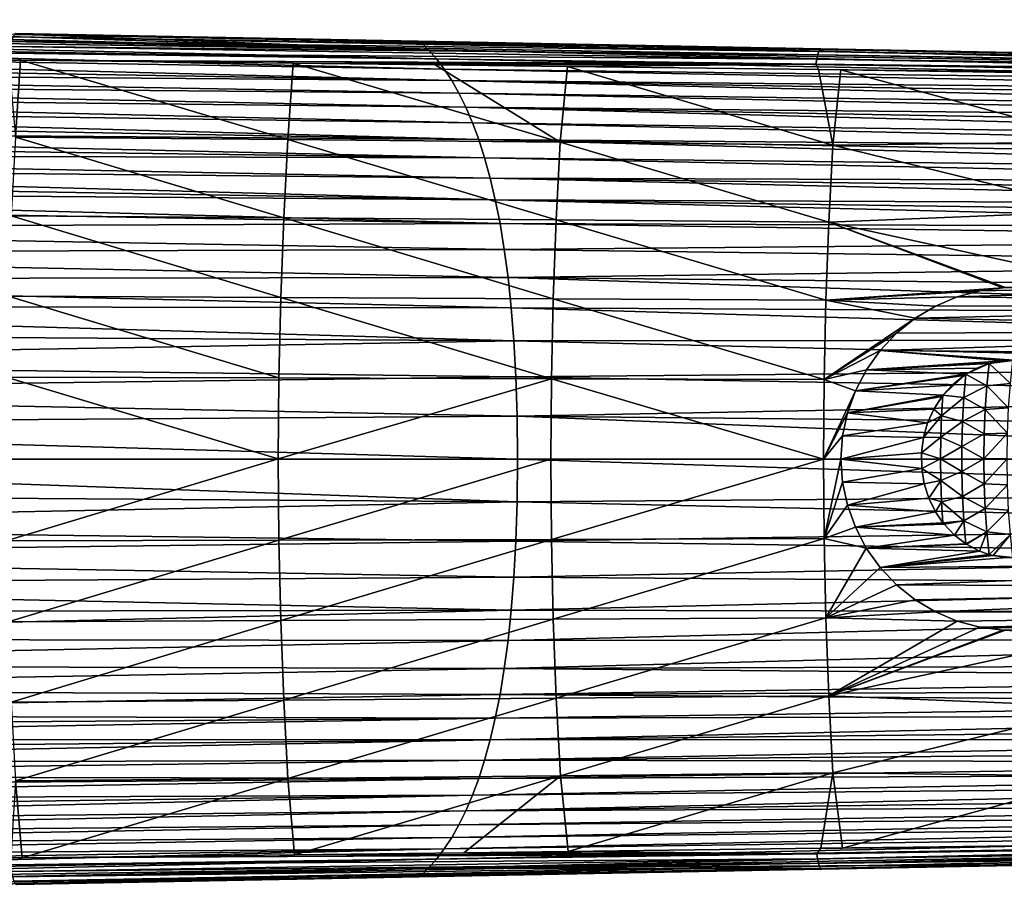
# Model space of a CAD drawing. Header units: metres. Extents: x -23 to 245, y -35 to 23.
# Tile 110 of 166: x 131 to 174, y -19 to 19. Entities that reach past the tile are written whole.
import ezdxf

# ---------------------------------------------------------------- set-up
doc = ezdxf.new("R2010")
doc.units = ezdxf.units.M
doc.layers.add('solid_509092_SW0002', color=7, linetype='CONTINUOUS')

msp = doc.modelspace()

# ---------------------------------------------------------------- linework, layer by layer
at = {"layer": 'solid_509092_SW0002'}
for points in [[(95.796539, 19.195398, 276.874084), (122.72509, 18.710897, 281.961578), (148.78688, 17.883162, 284.949127)], [(96.063515, 18.927761, 275.531769), (95.796539, 19.195398, 276.874084), (148.78688, 17.883162, 284.949127)], [(96.317444, 18.647421, 274.255157), (96.063515, 18.927761, 275.531769), (148.78688, 17.883162, 284.949127)], [(96.317444, 18.647421, 274.255157), (148.78688, 17.883162, 284.949127), (149.135742, 17.482912, 283.196594)], [(96.558578, 18.355673, 273.042938), (96.317444, 18.647421, 274.255157), (149.135742, 17.482912, 283.196594)], [(122.72509, 18.710897, 281.961578), (130.834122, 18.5625, 283.480225), (148.78688, 17.883162, 284.949127)], [(165.877808, 17.897717, 290.530609), (130.701355, 18.554216, 284.167938), (130.636566, 18.443588, 284.516815)], [(165.928009, 17.928806, 290.256165), (130.766449, 18.591845, 283.81546), (130.701355, 18.554216, 284.167938)], [(165.877808, 17.897717, 290.530609), (165.928009, 17.928806, 290.256165), (130.701355, 18.554216, 284.167938)], [(130.766449, 18.591845, 283.81546), (166.094833, 17.90522, 290.015961), (130.834122, 18.5625, 283.480225)], [(165.928009, 17.928806, 290.256165), (166.094833, 17.90522, 290.015961), (130.766449, 18.591845, 283.81546)], [(130.834122, 18.5625, 283.480225), (148.430496, 18.2369, 286.755646), (148.78688, 17.883162, 284.949127)], [(149.489899, 18.217146, 286.951996), (148.430496, 18.2369, 286.755646), (130.834122, 18.5625, 283.480225)], [(149.489899, 18.217146, 286.951996), (130.834122, 18.5625, 283.480225), (166.094833, 17.90522, 290.015961)], [(96.558578, 18.355673, 273.042938), (149.135742, 17.482912, 283.196594), (149.473648, 17.033644, 281.499023)], [(96.896843, 17.899841, 271.342621), (96.558578, 18.355673, 273.042938), (149.473648, 17.033644, 281.499023)], [(165.780792, 17.665993, 291.05249), (130.576111, 18.262066, 284.840363), (130.523666, 18.02043, 285.118866)], [(165.827698, 17.809504, 290.801758), (130.636566, 18.443588, 284.516815), (130.576111, 18.262066, 284.840363)], [(165.780792, 17.665993, 291.05249), (165.827698, 17.809504, 290.801758), (130.576111, 18.262066, 284.840363)], [(165.827698, 17.809504, 290.801758), (165.877808, 17.897717, 290.530609), (130.636566, 18.443588, 284.516815)], [(148.430496, 18.2369, 286.755646), (201.107788, 17.233662, 296.392517), (201.238144, 16.98045, 295.005859)], [(201.107788, 17.233662, 296.392517), (148.430496, 18.2369, 286.755646), (149.489899, 18.217146, 286.951996)], [(148.430496, 18.2369, 286.755646), (201.238144, 16.98045, 295.005859), (148.78688, 17.883162, 284.949127)], [(149.489899, 18.217146, 286.951996), (166.094833, 17.90522, 290.015961), (201.107788, 17.233662, 296.392517)], [(96.896843, 17.899841, 271.342621), (149.473648, 17.033644, 281.499023), (149.800079, 16.53298, 279.859131)], [(97.208946, 17.424913, 269.773987), (96.896843, 17.899841, 271.342621), (149.800079, 16.53298, 279.859131)], [(165.707245, 17.252914, 291.436035), (130.481842, 17.736092, 285.338623), (130.440582, 17.429802, 285.49176)], [(165.73996, 17.475853, 291.267456), (130.523666, 18.02043, 285.118866), (130.481842, 17.736092, 285.338623)], [(165.707245, 17.252914, 291.436035), (165.73996, 17.475853, 291.267456), (130.481842, 17.736092, 285.338623)], [(165.73996, 17.475853, 291.267456), (165.780792, 17.665993, 291.05249), (130.523666, 18.02043, 285.118866)], [(148.78688, 17.883162, 284.949127), (201.238144, 16.98045, 295.005859), (201.328979, 16.698093, 293.649994)], [(148.78688, 17.883162, 284.949127), (201.328979, 16.698093, 293.649994), (149.135742, 17.482912, 283.196594)], [(200.948715, 17.022635, 297.263367), (165.780792, 17.665993, 291.05249), (165.73996, 17.475853, 291.267456)], [(200.969406, 17.095816, 297.153595), (165.827698, 17.809504, 290.801758), (165.780792, 17.665993, 291.05249)], [(200.948715, 17.022635, 297.263367), (200.969406, 17.095816, 297.153595), (165.780792, 17.665993, 291.05249)], [(201.014023, 17.201344, 296.912842), (165.877808, 17.897717, 290.530609), (165.827698, 17.809504, 290.801758)], [(200.991272, 17.155657, 297.036194), (201.014023, 17.201344, 296.912842), (165.827698, 17.809504, 290.801758)], [(200.969406, 17.095816, 297.153595), (200.991272, 17.155657, 297.036194), (165.827698, 17.809504, 290.801758)], [(201.060974, 17.248117, 296.654633), (165.928009, 17.928806, 290.256165), (165.877808, 17.897717, 290.530609)], [(201.037354, 17.232298, 296.785126), (201.060974, 17.248117, 296.654633), (165.877808, 17.897717, 290.530609)], [(201.014023, 17.201344, 296.912842), (201.037354, 17.232298, 296.785126), (165.877808, 17.897717, 290.530609)], [(165.928009, 17.928806, 290.256165), (201.107788, 17.233662, 296.392517), (175.735855, 17.722111, 291.782959)], [(201.084579, 17.248569, 296.523102), (201.107788, 17.233662, 296.392517), (165.928009, 17.928806, 290.256165)], [(165.928009, 17.928806, 290.256165), (175.735855, 17.722111, 291.782959), (166.094833, 17.90522, 290.015961)], [(201.060974, 17.248117, 296.654633), (201.084579, 17.248569, 296.523102), (165.928009, 17.928806, 290.256165)], [(166.094833, 17.90522, 290.015961), (175.735855, 17.722111, 291.782959), (201.107788, 17.233662, 296.392517)], [(97.496078, 16.935123, 268.331085), (97.208946, 17.424913, 269.773987), (149.800079, 16.53298, 279.859131)], [(130.7379, 14.061715, 286.767517), (130.961227, 17.424381, 285.580963), (130.440582, 17.429802, 285.49176)], [(165.707245, 17.252914, 291.436035), (130.440582, 17.429802, 285.49176), (130.961227, 17.424381, 285.580963)], [(142.640854, 13.955455, 288.789337), (130.961227, 17.424381, 285.580963), (130.7379, 14.061715, 286.767517)], [(142.640854, 13.955455, 288.789337), (142.868301, 17.294546, 287.623993), (130.961227, 17.424381, 285.580963)], [(165.707245, 17.252914, 291.436035), (130.961227, 17.424381, 285.580963), (142.868301, 17.294546, 287.623993)], [(154.543091, 13.838803, 290.814819), (142.868301, 17.294546, 287.623993), (142.640854, 13.955455, 288.789337)], [(149.069214, 17.222416, 288.690125), (142.868301, 17.294546, 287.623993), (154.543091, 13.838803, 290.814819)], [(165.707245, 17.252914, 291.436035), (142.868301, 17.294546, 287.623993), (149.069214, 17.222416, 288.690125)], [(165.707245, 17.252914, 291.436035), (149.069214, 17.222416, 288.690125), (154.857559, 17.152266, 289.686584)], [(154.543091, 13.838803, 290.814819), (154.857559, 17.152266, 289.686584), (149.069214, 17.222416, 288.690125)], [(149.135742, 17.482912, 283.196594), (201.328979, 16.698093, 293.649994), (201.383743, 16.385424, 292.325989)], [(149.135742, 17.482912, 283.196594), (201.383743, 16.385424, 292.325989), (149.473648, 17.033644, 281.499023)], [(165.707245, 17.252914, 291.436035), (154.857559, 17.152266, 289.686584), (165.812744, 17.011951, 291.57605)], [(200.911972, 16.840401, 297.454376), (165.73996, 17.475853, 291.267456), (165.707245, 17.252914, 291.436035)], [(200.882965, 16.618359, 297.599335), (165.707245, 17.252914, 291.436035), (165.812744, 17.011951, 291.57605)], [(200.896408, 16.733685, 297.533142), (200.911972, 16.840401, 297.454376), (165.707245, 17.252914, 291.436035)], [(200.882965, 16.618359, 297.599335), (200.896408, 16.733685, 297.533142), (165.707245, 17.252914, 291.436035)], [(200.929489, 16.937124, 297.364075), (200.948715, 17.022635, 297.263367), (165.73996, 17.475853, 291.267456)], [(200.911972, 16.840401, 297.454376), (200.929489, 16.937124, 297.364075), (165.73996, 17.475853, 291.267456)], [(97.496078, 16.935123, 268.331085), (149.800079, 16.53298, 279.859131), (150.114441, 15.978247, 278.279907)], [(97.76001, 16.433331, 267.004913), (97.496078, 16.935123, 268.331085), (150.114441, 15.978247, 278.279907)], [(149.473648, 17.033644, 281.499023), (201.383743, 16.385424, 292.325989), (201.405701, 16.045187, 291.049042)], [(149.473648, 17.033644, 281.499023), (201.405701, 16.045187, 291.049042), (149.800079, 16.53298, 279.859131)], [(166.444595, 13.711812, 292.843933), (154.857559, 17.152266, 289.686584), (154.543091, 13.838803, 290.814819)], [(166.444595, 13.711812, 292.843933), (165.812744, 17.011951, 291.57605), (154.857559, 17.152266, 289.686584)], [(166.444595, 13.711812, 292.843933), (166.789383, 16.998959, 291.74469), (165.812744, 17.011951, 291.57605)], [(200.882965, 16.618359, 297.599335), (165.812744, 17.011951, 291.57605), (166.789383, 16.998959, 291.74469)], [(178.362457, 13.863974, 294.791656), (166.789383, 16.998959, 291.74469), (166.444595, 13.711812, 292.843933)], [(175.440735, 16.880438, 293.240265), (166.789383, 16.998959, 291.74469), (178.362457, 13.863974, 294.791656)], [(200.882965, 16.618359, 297.599335), (166.789383, 16.998959, 291.74469), (175.440735, 16.880438, 293.240265)], [(97.76001, 16.433331, 267.004913), (150.114441, 15.978247, 278.279907), (150.416031, 15.366353, 276.764801)], [(98.001999, 15.92329, 265.789276), (97.76001, 16.433331, 267.004913), (150.416031, 15.366353, 276.764801)], [(149.800079, 16.53298, 279.859131), (201.405701, 16.045187, 291.049042), (201.398788, 15.678897, 289.823761)], [(149.800079, 16.53298, 279.859131), (201.398788, 15.678897, 289.823761), (201.367218, 15.28974, 288.658936)], [(149.800079, 16.53298, 279.859131), (201.367218, 15.28974, 288.658936), (150.114441, 15.978247, 278.279907)], [(98.001999, 15.92329, 265.789276), (150.416031, 15.366353, 276.764801), (150.704132, 14.694101, 275.317474)], [(98.223862, 15.407214, 264.674896), (98.001999, 15.92329, 265.789276), (150.704132, 14.694101, 275.317474)], [(150.114441, 15.978247, 278.279907), (201.367218, 15.28974, 288.658936), (201.315216, 14.879638, 287.556458)], [(150.114441, 15.978247, 278.279907), (201.315216, 14.879638, 287.556458), (150.416031, 15.366353, 276.764801)], [(98.223862, 15.407214, 264.674896), (150.704132, 14.694101, 275.317474), (150.977905, 13.95775, 273.942108)], [(98.427223, 14.886971, 263.653656), (98.223862, 15.407214, 264.674896), (150.977905, 13.95775, 273.942108)], [(150.416031, 15.366353, 276.764801), (201.315216, 14.879638, 287.556458), (201.246628, 14.45159, 286.518738)], [(150.416031, 15.366353, 276.764801), (201.246628, 14.45159, 286.518738), (201.165054, 14.007696, 285.545258)], [(150.416031, 15.366353, 276.764801), (201.165054, 14.007696, 285.545258), (150.704132, 14.694101, 275.317474)], [(98.613762, 14.363741, 262.717041), (98.427223, 14.886971, 263.653656), (150.977905, 13.95775, 273.942108)], [(150.704132, 14.694101, 275.317474), (201.165054, 14.007696, 285.545258), (201.073746, 13.550421, 284.635742)], [(150.704132, 14.694101, 275.317474), (201.073746, 13.550421, 284.635742), (150.977905, 13.95775, 273.942108)], [(98.613762, 14.363741, 262.717041), (150.977905, 13.95775, 273.942108), (151.236465, 13.153316, 272.643219)], [(98.785316, 13.8376, 261.855865), (98.613762, 14.363741, 262.717041), (151.236465, 13.153316, 272.643219)], [(98.94297, 13.309954, 261.064697), (98.785316, 13.8376, 261.855865), (151.236465, 13.153316, 272.643219)], [(142.45929, 10.539118, 289.701477), (130.7379, 14.061715, 286.767517), (130.553238, 10.620597, 287.695221)], [(142.45929, 10.539118, 289.701477), (142.640854, 13.955455, 288.789337), (130.7379, 14.061715, 286.767517)], [(154.364883, 10.449327, 291.710022), (142.640854, 13.955455, 288.789337), (142.45929, 10.539118, 289.701477)], [(154.364883, 10.449327, 291.710022), (154.543091, 13.838803, 290.814819), (142.640854, 13.955455, 288.789337)], [(150.977905, 13.95775, 273.942108), (201.073746, 13.550421, 284.635742), (200.975464, 13.081424, 283.78775)], [(150.977905, 13.95775, 273.942108), (200.975464, 13.081424, 283.78775), (200.872757, 12.603513, 283.000427)], [(150.977905, 13.95775, 273.942108), (200.872757, 12.603513, 283.000427), (151.236465, 13.153316, 272.643219)], [(166.270065, 10.35189, 293.720795), (154.543091, 13.838803, 290.814819), (154.364883, 10.449327, 291.710022)], [(166.270065, 10.35189, 293.720795), (166.444595, 13.711812, 292.843933), (154.543091, 13.838803, 290.814819)], [(178.20076, 10.831275, 295.604706), (178.362457, 13.863974, 294.791656), (166.444595, 13.711812, 292.843933)], [(178.20076, 10.831275, 295.604706), (166.444595, 13.711812, 292.843933), (166.270065, 10.35189, 293.720795)], [(98.94297, 13.309954, 261.064697), (151.236465, 13.153316, 272.643219), (151.478821, 12.276411, 271.42569)], [(99.088432, 12.779188, 260.334808), (98.94297, 13.309954, 261.064697), (151.478821, 12.276411, 271.42569)], [(151.236465, 13.153316, 272.643219), (200.872757, 12.603513, 283.000427), (200.767319, 12.11691, 282.269165)], [(151.236465, 13.153316, 272.643219), (200.767319, 12.11691, 282.269165), (151.478821, 12.276411, 271.42569)], [(99.088432, 12.779188, 260.334808), (151.478821, 12.276411, 271.42569), (151.703812, 11.321861, 270.295441)], [(99.222389, 12.246708, 259.662811), (99.088432, 12.779188, 260.334808), (151.703812, 11.321861, 270.295441)], [(99.346123, 11.711233, 259.042267), (99.222389, 12.246708, 259.662811), (151.703812, 11.321861, 270.295441)], [(151.478821, 12.276411, 271.42569), (200.767319, 12.11691, 282.269165), (200.661209, 11.624058, 281.593109)], [(151.478821, 12.276411, 271.42569), (200.661209, 11.624058, 281.593109), (200.555374, 11.123919, 280.966614)], [(151.478821, 12.276411, 271.42569), (200.555374, 11.123919, 280.966614), (151.703812, 11.321861, 270.295441)], [(99.346123, 11.711233, 259.042267), (151.703812, 11.321861, 270.295441), (151.910217, 10.284279, 269.258514)], [(99.46019, 11.173865, 258.470306), (99.346123, 11.711233, 259.042267), (151.910217, 10.284279, 269.258514)], [(151.703812, 11.321861, 270.295441), (200.555374, 11.123919, 280.966614), (200.451065, 10.618101, 280.387909)], [(151.703812, 11.321861, 270.295441), (200.451065, 10.618101, 280.387909), (200.348862, 10.105514, 279.852356)], [(151.703812, 11.321861, 270.295441), (200.348862, 10.105514, 279.852356), (151.910217, 10.284279, 269.258514)], [(99.662544, 10.089945, 257.455963), (99.46019, 11.173865, 258.470306), (151.910217, 10.284279, 269.258514)], [(178.17366, 7.752177, 296.232666), (178.20076, 10.831275, 295.604706), (166.270065, 10.35189, 293.720795)], [(142.328827, 7.06083, 290.356873), (130.553238, 10.620597, 287.695221), (130.420547, 7.115913, 288.361877)], [(142.328827, 7.06083, 290.356873), (142.45929, 10.539118, 289.701477), (130.553238, 10.620597, 287.695221)], [(154.236877, 6.999687, 292.353088), (142.45929, 10.539118, 289.701477), (142.328827, 7.06083, 290.356873)], [(154.236877, 6.999687, 292.353088), (154.364883, 10.449327, 291.710022), (142.45929, 10.539118, 289.701477)], [(166.144669, 6.933773, 294.350861), (154.364883, 10.449327, 291.710022), (154.236877, 6.999687, 292.353088)], [(166.144669, 6.933773, 294.350861), (166.270065, 10.35189, 293.720795), (154.364883, 10.449327, 291.710022)], [(173.867264, 7.486038, 295.551819), (166.270065, 10.35189, 293.720795), (166.144669, 6.933773, 294.350861)], [(166.270065, 10.35189, 293.720795), (173.867264, 7.486038, 295.551819), (173.928345, 7.489811, 295.561432)], [(173.98999, 7.493628, 295.571167), (178.17366, 7.752177, 296.232666), (166.270065, 10.35189, 293.720795)], [(173.928345, 7.489811, 295.561432), (173.98999, 7.493628, 295.571167), (166.270065, 10.35189, 293.720795)], [(99.662544, 10.089945, 257.455963), (151.910217, 10.284279, 269.258514), (152.096542, 9.15699, 268.322449)], [(99.834732, 8.987717, 256.593231), (99.662544, 10.089945, 257.455963), (152.096542, 9.15699, 268.322449)], [(151.910217, 10.284279, 269.258514), (200.348862, 10.105514, 279.852356), (200.249756, 9.587643, 279.358612)], [(151.910217, 10.284279, 269.258514), (200.249756, 9.587643, 279.358612), (152.096542, 9.15699, 268.322449)], [(152.096542, 9.15699, 268.322449), (200.249756, 9.587643, 279.358612), (200.063431, 8.538337, 278.488312)], [(99.834732, 8.987717, 256.593231), (152.096542, 9.15699, 268.322449), (152.261108, 7.932524, 267.495728)], [(152.096542, 9.15699, 268.322449), (200.063431, 8.538337, 278.488312), (152.261108, 7.932524, 267.495728)], [(99.980682, 7.859636, 255.862198), (99.834732, 8.987717, 256.593231), (152.261108, 7.932524, 267.495728)], [(152.261108, 7.932524, 267.495728), (200.063431, 8.538337, 278.488312), (199.89502, 7.46843, 277.759491)], [(99.980682, 7.859636, 255.862198), (152.261108, 7.932524, 267.495728), (152.4021, 6.602767, 266.787476)], [(100.102814, 6.699605, 255.250717), (99.980682, 7.859636, 255.862198), (152.4021, 6.602767, 266.787476)], [(152.261108, 7.932524, 267.495728), (199.89502, 7.46843, 277.759491), (199.745117, 6.362028, 277.151093)], [(152.261108, 7.932524, 267.495728), (199.745117, 6.362028, 277.151093), (152.4021, 6.602767, 266.787476)], [(197.120193, 7.854105, 299.372131), (172.864166, 7.354544, 295.405243), (171.87677, 7.084385, 295.282959)], [(197.120193, 7.854105, 299.372131), (171.87677, 7.084385, 295.282959), (196.711456, 6.746228, 299.479645)], [(197.120193, 7.854105, 299.372131), (173.867264, 7.486038, 295.551819), (172.864166, 7.354544, 295.405243)], [(197.120193, 7.854105, 299.372131), (173.928345, 7.489811, 295.561432), (173.867264, 7.486038, 295.551819)], [(197.120193, 7.854105, 299.372131), (173.98999, 7.493628, 295.571167), (173.928345, 7.489811, 295.561432)], [(172.864166, 7.354544, 295.405243), (173.867264, 7.486038, 295.551819), (166.144669, 6.933773, 294.350861)], [(171.87677, 7.084385, 295.282959), (172.864166, 7.354544, 295.405243), (166.144669, 6.933773, 294.350861)], [(142.250229, 3.540997, 290.751709), (130.420547, 7.115913, 288.361877), (130.340637, 3.568602, 288.763245)], [(142.250229, 3.540997, 290.751709), (142.328827, 7.06083, 290.356873), (130.420547, 7.115913, 288.361877)], [(154.15976, 3.509704, 292.74054), (142.328827, 7.06083, 290.356873), (142.250229, 3.540997, 290.751709)], [(154.15976, 3.509704, 292.74054), (154.236877, 6.999687, 292.353088), (142.328827, 7.06083, 290.356873)], [(166.069244, 3.476633, 294.729614), (154.236877, 6.999687, 292.353088), (154.15976, 3.509704, 292.74054)], [(166.069244, 3.476633, 294.729614), (166.144669, 6.933773, 294.350861), (154.236877, 6.999687, 292.353088)], [(170.039551, 6.146856, 295.112091), (166.144669, 6.933773, 294.350861), (166.069244, 3.476633, 294.729614)], [(170.929153, 6.679754, 295.18576), (171.87677, 7.084385, 295.282959), (166.144669, 6.933773, 294.350861)], [(170.039551, 6.146856, 295.112091), (170.929153, 6.679754, 295.18576), (166.144669, 6.933773, 294.350861)], [(196.711456, 6.746228, 299.479645), (171.87677, 7.084385, 295.282959), (170.929153, 6.679754, 295.18576)], [(100.102814, 6.699605, 255.250717), (152.4021, 6.602767, 266.787476), (152.517227, 5.15765, 266.209106)], [(100.202881, 5.497787, 254.749771), (100.102814, 6.699605, 255.250717), (152.517227, 5.15765, 266.209106)], [(152.4021, 6.602767, 266.787476), (199.745117, 6.362028, 277.151093), (199.61615, 5.213445, 276.652893)], [(152.4021, 6.602767, 266.787476), (199.61615, 5.213445, 276.652893), (152.517227, 5.15765, 266.209106)], [(196.711456, 6.746228, 299.479645), (170.929153, 6.679754, 295.18576), (170.039551, 6.146856, 295.112091)], [(196.711456, 6.746228, 299.479645), (170.039551, 6.146856, 295.112091), (196.367706, 5.630755, 299.571777)], [(169.228363, 5.496228, 295.059509), (170.039551, 6.146856, 295.112091), (166.069244, 3.476633, 294.729614)], [(196.367706, 5.630755, 299.571777), (170.039551, 6.146856, 295.112091), (169.228363, 5.496228, 295.059509)], [(196.367706, 5.630755, 299.571777), (169.228363, 5.496228, 295.059509), (168.512939, 4.740793, 295.024384)], [(196.367706, 5.630755, 299.571777), (168.512939, 4.740793, 295.024384), (196.088379, 4.51033, 299.647858)], [(100.281921, 4.240955, 254.354141), (100.202881, 5.497787, 254.749771), (152.517227, 5.15765, 266.209106)], [(152.517227, 5.15765, 266.209106), (199.61615, 5.213445, 276.652893), (199.510376, 4.019297, 276.262543)], [(168.512939, 4.740793, 295.024384), (169.228363, 5.496228, 295.059509), (166.069244, 3.476633, 294.729614)], [(100.281921, 4.240955, 254.354141), (152.517227, 5.15765, 266.209106), (152.603836, 3.585403, 265.773987)], [(152.517227, 5.15765, 266.209106), (199.510376, 4.019297, 276.262543), (152.603836, 3.585403, 265.773987)], [(167.909271, 3.89738, 295.002808), (168.512939, 4.740793, 295.024384), (166.069244, 3.476633, 294.729614)], [(173.927979, 4.290745, 295.971863), (168.512939, 4.740793, 295.024384), (167.909271, 3.89738, 295.002808)], [(174.538757, 4.297345, 296.072906), (196.088379, 4.51033, 299.647858), (168.512939, 4.740793, 295.024384)], [(174.305496, 4.307012, 296.033234), (174.538757, 4.297345, 296.072906), (168.512939, 4.740793, 295.024384)], [(173.927979, 4.290745, 295.971863), (174.305496, 4.307012, 296.033234), (168.512939, 4.740793, 295.024384)], [(173.275208, 4.16743, 295.874268), (174.305496, 4.307012, 296.033234), (173.321259, 4.180254, 295.880798)], [(174.199234, 3.301355, 296.568542), (174.305496, 4.307012, 296.033234), (173.275208, 4.16743, 295.874268)], [(173.321259, 4.180254, 295.880798), (174.305496, 4.307012, 296.033234), (173.927979, 4.290745, 295.971863)], [(100.339928, 2.916731, 254.063812), (100.281921, 4.240955, 254.354141), (152.603836, 3.585403, 265.773987)], [(152.603836, 3.585403, 265.773987), (199.510376, 4.019297, 276.262543), (199.428909, 2.758815, 275.977844)], [(167.429001, 2.983032, 294.990814), (167.909271, 3.89738, 295.002808), (166.069244, 3.476633, 294.729614)], [(172.251907, 3.70119, 295.743347), (167.909271, 3.89738, 295.002808), (167.429001, 2.983032, 294.990814)], [(173.321259, 4.180254, 295.880798), (173.927979, 4.290745, 295.971863), (167.909271, 3.89738, 295.002808)], [(173.275208, 4.16743, 295.874268), (173.321259, 4.180254, 295.880798), (167.909271, 3.89738, 295.002808)], [(172.731186, 3.965438, 295.801361), (173.275208, 4.16743, 295.874268), (167.909271, 3.89738, 295.002808)], [(172.251907, 3.70119, 295.743347), (172.731186, 3.965438, 295.801361), (167.909271, 3.89738, 295.002808)], [(172.251907, 3.70119, 295.743347), (173.275208, 4.16743, 295.874268), (172.731186, 3.965438, 295.801361)], [(173.176468, 3.19515, 296.373322), (173.275208, 4.16743, 295.874268), (172.251907, 3.70119, 295.743347)], [(173.176468, 3.19515, 296.373322), (174.199234, 3.301355, 296.568542), (173.275208, 4.16743, 295.874268)], [(100.339928, 2.916731, 254.063812), (152.603836, 3.585403, 265.773987), (152.658768, 1.871954, 265.498077)], [(142.223938, 0.000387, 290.88382), (130.340637, 3.568602, 288.763245), (130.313919, -0.000026, 288.897369)], [(142.223938, 0.000387, 290.88382), (142.250229, 3.540997, 290.751709), (130.340637, 3.568602, 288.763245)], [(154.15976, 3.509704, 292.74054), (142.250229, 3.540997, 290.751709), (142.223938, 0.000387, 290.88382)], [(154.133957, -0.000453, 292.870178), (154.15976, 3.509704, 292.74054), (142.223938, 0.000387, 290.88382)], [(152.603836, 3.585403, 265.773987), (199.428909, 2.758815, 275.977844), (152.658768, 1.871954, 265.498077)], [(166.044052, -0.000022, 294.855896), (154.15976, 3.509704, 292.74054), (154.133957, -0.000453, 292.870178)], [(166.044052, -0.000022, 294.855896), (166.069244, 3.476633, 294.729614), (154.15976, 3.509704, 292.74054)], [(167.429001, 2.983032, 294.990814), (166.069244, 3.476633, 294.729614), (166.044052, -0.000022, 294.855896)], [(172.171356, 3.647668, 295.734161), (172.251907, 3.70119, 295.743347), (167.429001, 2.983032, 294.990814)], [(171.658859, 3.231713, 295.679718), (172.171356, 3.647668, 295.734161), (167.429001, 2.983032, 294.990814)], [(171.2547, 2.784782, 295.641388), (172.251907, 3.70119, 295.743347), (171.658859, 3.231713, 295.679718)], [(172.164978, 2.693321, 296.190552), (172.251907, 3.70119, 295.743347), (171.2547, 2.784782, 295.641388)], [(171.658859, 3.231713, 295.679718), (172.251907, 3.70119, 295.743347), (172.171356, 3.647668, 295.734161)], [(172.164978, 2.693321, 296.190552), (173.176468, 3.19515, 296.373322), (172.251907, 3.70119, 295.743347)], [(171.2547, 2.784782, 295.641388), (171.658859, 3.231713, 295.679718), (167.429001, 2.983032, 294.990814)], [(172.164978, 2.693321, 296.190552), (173.104401, 2.165411, 296.735413), (173.176468, 3.19515, 296.373322)], [(173.176468, 3.19515, 296.373322), (173.104401, 2.165411, 296.735413), (174.122391, 2.238516, 296.954559)], [(173.176468, 3.19515, 296.373322), (174.122391, 2.238516, 296.954559), (174.199234, 3.301355, 296.568542)], [(100.376129, 1.509553, 253.882629), (100.339928, 2.916731, 254.063812), (152.658768, 1.871954, 265.498077)], [(152.658768, 1.871954, 265.498077), (199.428909, 2.758815, 275.977844), (199.375519, 1.417285, 275.800781)], [(167.080948, 2.016889, 294.984985), (167.429001, 2.983032, 294.990814), (166.044052, -0.000022, 294.855896)], [(171.2547, 2.784782, 295.641388), (167.429001, 2.983032, 294.990814), (167.080948, 2.016889, 294.984985)], [(171.216507, 2.735178, 295.638), (171.2547, 2.784782, 295.641388), (167.080948, 2.016889, 294.984985)], [(170.859238, 2.180676, 295.60788), (171.216507, 2.735178, 295.638), (167.080948, 2.016889, 294.984985)], [(170.859238, 2.180676, 295.60788), (171.2547, 2.784782, 295.641388), (171.216507, 2.735178, 295.638)], [(171.199509, 1.880332, 295.934753), (171.2547, 2.784782, 295.641388), (170.859238, 2.180676, 295.60788)], [(171.199509, 1.880332, 295.934753), (172.164978, 2.693321, 296.190552), (171.2547, 2.784782, 295.641388)], [(171.199509, 1.880332, 295.934753), (172.105148, 1.637089, 296.491119), (172.164978, 2.693321, 296.190552)], [(172.164978, 2.693321, 296.190552), (172.105148, 1.637089, 296.491119), (173.104401, 2.165411, 296.735413)], [(170.58812, 1.57752, 295.587189), (170.859238, 2.180676, 295.60788), (167.080948, 2.016889, 294.984985)], [(171.199509, 1.880332, 295.934753), (170.859238, 2.180676, 295.60788), (170.58812, 1.57752, 295.587189)], [(172.105148, 1.637089, 296.491119), (173.060562, 1.09478, 296.955627), (173.104401, 2.165411, 296.735413)], [(173.104401, 2.165411, 296.735413), (173.060562, 1.09478, 296.955627), (174.075653, 1.130705, 297.189331)], [(173.104401, 2.165411, 296.735413), (174.075653, 1.130705, 297.189331), (174.122391, 2.238516, 296.954559)], [(100.376129, 1.509553, 253.882629), (152.658768, 1.871954, 265.498077), (152.678085, 0, 265.401001)], [(152.658768, 1.871954, 265.498077), (199.375519, 1.417285, 275.800781), (199.356552, 0, 275.739777)], [(152.658768, 1.871954, 265.498077), (199.356552, 0, 275.739777), (152.678085, 0, 265.401001)], [(166.870178, 1.015549, 294.982605), (167.080948, 2.016889, 294.984985), (166.044052, -0.000022, 294.855896)], [(170.58812, 1.57752, 295.587189), (167.080948, 2.016889, 294.984985), (166.870178, 1.015549, 294.982605)], [(171.199509, 1.880332, 295.934753), (170.58812, 1.57752, 295.587189), (170.406403, 0.934769, 295.574341)], [(171.199509, 1.880332, 295.934753), (170.406403, 0.934769, 295.574341), (171.164444, 0.948308, 296.110962)], [(171.199509, 1.880332, 295.934753), (171.164444, 0.948308, 296.110962), (172.105148, 1.637089, 296.491119)], [(100.376129, 1.509553, 253.882629), (152.678085, 0, 265.401001), (100.388741, 0, 253.819473)], [(170.406403, 0.934769, 295.574341), (170.58812, 1.57752, 295.587189), (166.870178, 1.015549, 294.982605)], [(171.164444, 0.948308, 296.110962), (172.074951, 0.548225, 296.642792), (172.105148, 1.637089, 296.491119)], [(172.105148, 1.637089, 296.491119), (172.074951, 0.548225, 296.642792), (173.060562, 1.09478, 296.955627)], [(166.799835, 0, 294.981995), (166.870178, 1.015549, 294.982605), (166.044052, -0.000022, 294.855896)], [(170.406403, 0.934769, 295.574341), (166.870178, 1.015549, 294.982605), (166.799835, 0, 294.981995)], [(170.319077, 0.265042, 295.568481), (170.406403, 0.934769, 295.574341), (166.799835, 0, 294.981995)], [(171.164444, 0.948308, 296.110962), (170.406403, 0.934769, 295.574341), (170.319077, 0.265042, 295.568481)], [(171.164444, 0.948308, 296.110962), (170.319077, 0.265042, 295.568481), (171.152664, 0.001041, 296.170105)], [(171.164444, 0.948308, 296.110962), (171.152664, 0.001041, 296.170105), (172.074951, 0.548225, 296.642792)], [(172.074951, 0.548225, 296.642792), (173.045792, 0.003476, 297.029816), (173.060562, 1.09478, 296.955627)], [(173.045792, 0.003476, 297.029816), (174.059967, 0.000177, 297.268127), (174.075653, 1.130705, 297.189331)], [(173.060562, 1.09478, 296.955627), (173.045792, 0.003476, 297.029816), (174.075653, 1.130705, 297.189331)], [(171.152664, 0.001041, 296.170105), (172.074997, -0.551568, 296.642548), (172.074951, 0.548225, 296.642792)], [(172.074951, 0.548225, 296.642792), (172.074997, -0.551568, 296.642548), (173.045792, 0.003476, 297.029816)], [(100.376129, -1.509559, 253.882629), (100.388741, 0, 253.819473), (152.658768, -1.871932, 265.498077)], [(100.388741, 0, 253.819473), (152.678085, 0, 265.401001), (152.658768, -1.871932, 265.498077)], [(142.223938, 0.000387, 290.88382), (130.313919, -0.000026, 288.897369), (130.340637, -3.568654, 288.763245)], [(142.250214, -3.540224, 290.75177), (142.223938, 0.000387, 290.88382), (130.340637, -3.568654, 288.763245)], [(154.133957, -0.000453, 292.870178), (142.223938, 0.000387, 290.88382), (142.250214, -3.540224, 290.75177)], [(152.678085, 0, 265.401001), (199.377899, -1.5041, 275.807983), (152.658768, -1.871932, 265.498077)], [(152.678085, 0, 265.401001), (199.356552, 0, 275.739777), (199.377899, -1.5041, 275.807983)], [(170.329834, -0.412785, 295.569153), (170.319077, 0.265042, 295.568481), (166.799835, 0, 294.981995)], [(171.152664, 0.001041, 296.170105), (170.319077, 0.265042, 295.568481), (170.329834, -0.412785, 295.569153)], [(171.152664, 0.001041, 296.170105), (170.329834, -0.412785, 295.569153), (171.164383, -0.946243, 296.111237)], [(171.152664, 0.001041, 296.170105), (171.164383, -0.946243, 296.111237), (172.074997, -0.551568, 296.642548)], [(172.074997, -0.551568, 296.642548), (173.060379, -1.087895, 296.956573), (173.045792, 0.003476, 297.029816)], [(173.045792, 0.003476, 297.029816), (173.060379, -1.087895, 296.956573), (174.059967, 0.000177, 297.268127)], [(173.060379, -1.087895, 296.956573), (174.075653, -1.130353, 297.189392), (174.059967, 0.000177, 297.268127)], [(154.159775, -3.510607, 292.740448), (154.133957, -0.000453, 292.870178), (142.250214, -3.540224, 290.75177)], [(166.044052, -0.000022, 294.855896), (154.133957, -0.000453, 292.870178), (154.159775, -3.510607, 292.740448)], [(166.069229, -3.476676, 294.729645), (166.044052, -0.000022, 294.855896), (154.159775, -3.510607, 292.740448)], [(166.799835, 0, 294.981995), (166.044052, -0.000022, 294.855896), (166.069229, -3.476676, 294.729645)], [(166.870163, -1.01549, 294.982605), (166.799835, 0, 294.981995), (166.069229, -3.476676, 294.729645)], [(170.329834, -0.412785, 295.569153), (166.799835, 0, 294.981995), (166.870163, -1.01549, 294.982605)], [(170.438171, -1.077778, 295.576538), (170.329834, -0.412785, 295.569153), (166.870163, -1.01549, 294.982605)], [(171.164383, -0.946243, 296.111237), (170.329834, -0.412785, 295.569153), (170.438171, -1.077778, 295.576538)], [(171.164383, -0.946243, 296.111237), (172.105286, -1.640365, 296.490417), (172.074997, -0.551568, 296.642548)], [(172.074997, -0.551568, 296.642548), (172.105286, -1.640365, 296.490417), (173.060379, -1.087895, 296.956573)], [(167.080902, -2.016773, 294.985016), (166.870163, -1.01549, 294.982605), (166.069229, -3.476676, 294.729645)], [(170.438171, -1.077778, 295.576538), (166.870163, -1.01549, 294.982605), (167.080902, -2.016773, 294.985016)], [(170.639908, -1.713078, 295.591003), (170.438171, -1.077778, 295.576538), (167.080902, -2.016773, 294.985016)], [(171.164383, -0.946243, 296.111237), (170.438171, -1.077778, 295.576538), (170.639908, -1.713078, 295.591003)], [(171.164383, -0.946243, 296.111237), (170.639908, -1.713078, 295.591003), (171.199417, -1.878317, 295.935272)], [(171.164383, -0.946243, 296.111237), (171.199417, -1.878317, 295.935272), (172.105286, -1.640365, 296.490417)], [(172.105286, -1.640365, 296.490417), (173.104019, -2.158722, 296.737274), (173.060379, -1.087895, 296.956573)], [(173.060379, -1.087895, 296.956573), (173.104019, -2.158722, 296.737274), (174.075653, -1.130353, 297.189392)], [(173.104019, -2.158722, 296.737274), (174.122375, -2.238175, 296.954651), (174.075653, -1.130353, 297.189392)], [(100.339928, -2.916722, 254.063812), (100.376129, -1.509559, 253.882629), (152.658768, -1.871932, 265.498077)], [(152.658768, -1.871932, 265.498077), (199.377899, -1.5041, 275.807983), (199.437485, -2.921065, 276.007141)], [(170.929901, -2.306129, 295.613586), (170.639908, -1.713078, 295.591003), (167.080902, -2.016773, 294.985016)], [(171.199417, -1.878317, 295.935272), (170.639908, -1.713078, 295.591003), (170.929901, -2.306129, 295.613586)], [(171.199417, -1.878317, 295.935272), (172.165207, -2.696465, 296.189423), (172.105286, -1.640365, 296.490417)], [(172.105286, -1.640365, 296.490417), (172.165207, -2.696465, 296.189423), (173.104019, -2.158722, 296.737274)], [(100.339928, -2.916722, 254.063812), (152.658768, -1.871932, 265.498077), (152.603836, -3.585362, 265.773987)], [(152.658768, -1.871932, 265.498077), (199.437485, -2.921065, 276.007141), (152.603836, -3.585362, 265.773987)], [(167.428909, -2.98286, 294.990875), (167.080902, -2.016773, 294.985016), (166.069229, -3.476676, 294.729645)], [(170.929901, -2.306129, 295.613586), (167.080902, -2.016773, 294.985016), (167.428909, -2.98286, 294.990875)], [(171.199417, -1.878317, 295.935272), (170.929901, -2.306129, 295.613586), (171.253433, -2.783183, 295.641266)], [(171.199417, -1.878317, 295.935272), (171.253433, -2.783183, 295.641266), (172.165207, -2.696465, 296.189423)], [(171.253433, -2.783183, 295.641266), (170.929901, -2.306129, 295.613586), (167.428909, -2.98286, 294.990875)], [(172.165207, -2.696465, 296.189423), (173.175934, -3.188782, 296.376068), (173.104019, -2.158722, 296.737274)], [(173.104019, -2.158722, 296.737274), (173.175934, -3.188782, 296.376068), (174.122375, -2.238175, 296.954651)], [(173.175934, -3.188782, 296.376068), (174.199203, -3.301032, 296.568695), (174.122375, -2.238175, 296.954651)], [(100.281921, -4.240934, 254.354126), (100.339928, -2.916722, 254.063812), (152.603836, -3.585362, 265.773987)], [(152.603836, -3.585362, 265.773987), (199.437485, -2.921065, 276.007141), (199.528214, -4.246979, 276.326935)], [(167.909134, -3.897162, 295.002838), (167.428909, -2.98286, 294.990875), (166.069229, -3.476676, 294.729645)], [(171.306061, -2.849235, 295.646027), (171.253433, -2.783183, 295.641266), (167.428909, -2.98286, 294.990875)], [(171.765701, -3.330402, 295.690491), (171.306061, -2.849235, 295.646027), (167.428909, -2.98286, 294.990875)], [(171.765701, -3.330402, 295.690491), (167.428909, -2.98286, 294.990875), (167.909134, -3.897162, 295.002838)], [(172.165207, -2.696465, 296.189423), (171.253433, -2.783183, 295.641266), (171.306061, -2.849235, 295.646027)], [(172.165207, -2.696465, 296.189423), (171.306061, -2.849235, 295.646027), (171.765701, -3.330402, 295.690491)], [(172.165207, -2.696465, 296.189423), (171.765701, -3.330402, 295.690491), (172.252594, -3.701596, 295.743439)], [(172.165207, -2.696465, 296.189423), (172.252594, -3.701596, 295.743439), (173.175934, -3.188782, 296.376068)], [(172.252594, -3.701596, 295.743439), (171.765701, -3.330402, 295.690491), (167.909134, -3.897162, 295.002838)], [(173.175934, -3.188782, 296.376068), (172.252594, -3.701596, 295.743439), (172.291061, -3.726153, 295.747894)], [(173.175934, -3.188782, 296.376068), (172.291061, -3.726153, 295.747894), (172.858536, -4.021494, 295.817719)], [(173.175934, -3.188782, 296.376068), (172.858536, -4.021494, 295.817719), (173.274048, -4.167125, 295.874115)], [(173.175934, -3.188782, 296.376068), (173.274048, -4.167125, 295.874115), (174.199203, -3.301032, 296.568695)], [(174.199203, -3.301032, 296.568695), (173.274048, -4.167125, 295.874115), (173.453491, -4.213424, 295.899841)], [(174.199203, -3.301032, 296.568695), (173.453491, -4.213424, 295.899841), (174.305923, -4.307014, 296.033325)], [(100.281921, -4.240934, 254.354126), (152.603836, -3.585362, 265.773987), (152.517227, -5.157595, 266.209106)], [(142.250214, -3.540224, 290.75177), (130.340637, -3.568654, 288.763245), (130.420547, -7.115964, 288.361877)], [(142.328796, -7.060064, 290.356964), (142.250214, -3.540224, 290.75177), (130.420547, -7.115964, 288.361877)], [(154.159775, -3.510607, 292.740448), (142.250214, -3.540224, 290.75177), (142.328796, -7.060064, 290.356964)], [(154.236908, -7.000582, 292.352936), (154.159775, -3.510607, 292.740448), (142.328796, -7.060064, 290.356964)], [(152.603836, -3.585362, 265.773987), (199.528214, -4.246979, 276.326935), (152.517227, -5.157595, 266.209106)], [(166.069229, -3.476676, 294.729645), (154.159775, -3.510607, 292.740448), (154.236908, -7.000582, 292.352936)], [(166.144684, -6.933815, 294.35083), (166.069229, -3.476676, 294.729645), (154.236908, -7.000582, 292.352936)], [(167.909134, -3.897162, 295.002838), (166.069229, -3.476676, 294.729645), (166.144684, -6.933815, 294.35083)], [(172.291061, -3.726153, 295.747894), (172.252594, -3.701596, 295.743439), (167.909134, -3.897162, 295.002838)], [(172.858536, -4.021494, 295.817719), (172.291061, -3.726153, 295.747894), (167.909134, -3.897162, 295.002838)], [(100.202881, -5.49776, 254.749771), (100.281921, -4.240934, 254.354126), (152.517227, -5.157595, 266.209106)], [(152.517227, -5.157595, 266.209106), (199.528214, -4.246979, 276.326935), (199.646454, -5.504347, 276.765259)], [(168.512726, -4.740547, 295.024384), (167.909134, -3.897162, 295.002838), (166.144684, -6.933815, 294.35083)], [(172.858536, -4.021494, 295.817719), (167.909134, -3.897162, 295.002838), (168.512726, -4.740547, 295.024384)], [(173.274048, -4.167125, 295.874115), (172.858536, -4.021494, 295.817719), (168.512726, -4.740547, 295.024384)], [(173.453491, -4.213424, 295.899841), (173.274048, -4.167125, 295.874115), (168.512726, -4.740547, 295.024384)], [(174.062195, -4.301445, 295.993042), (173.453491, -4.213424, 295.899841), (168.512726, -4.740547, 295.024384)], [(174.305923, -4.307014, 296.033325), (173.453491, -4.213424, 295.899841), (174.062195, -4.301445, 295.993042)], [(174.062195, -4.301445, 295.993042), (168.512726, -4.740547, 295.024384), (196.088364, -4.510258, 299.647858)], [(196.088364, -4.510258, 299.647858), (168.512726, -4.740547, 295.024384), (169.228088, -5.495971, 295.059479)], [(196.088364, -4.510258, 299.647858), (169.228088, -5.495971, 295.059479), (196.367691, -5.630702, 299.571777)], [(100.202881, -5.49776, 254.749771), (152.517227, -5.157595, 266.209106), (152.4021, -6.602699, 266.787445)], [(152.517227, -5.157595, 266.209106), (199.646454, -5.504347, 276.765259), (152.4021, -6.602699, 266.787445)], [(169.228088, -5.495971, 295.059479), (168.512726, -4.740547, 295.024384), (166.144684, -6.933815, 294.35083)], [(100.102814, -6.69957, 255.250702), (100.202881, -5.49776, 254.749771), (152.4021, -6.602699, 266.787445)], [(152.4021, -6.602699, 266.787445), (199.646454, -5.504347, 276.765259), (199.790207, -6.713369, 277.328186)], [(170.0392, -6.146605, 295.112061), (169.228088, -5.495971, 295.059479), (166.144684, -6.933815, 294.35083)], [(196.367691, -5.630702, 299.571777), (169.228088, -5.495971, 295.059479), (170.0392, -6.146605, 295.112061)], [(196.367691, -5.630702, 299.571777), (170.0392, -6.146605, 295.112061), (170.928711, -6.679528, 295.185699)], [(196.367691, -5.630702, 299.571777), (170.928711, -6.679528, 295.185699), (196.711441, -6.746193, 299.479645)], [(170.928711, -6.679528, 295.185699), (170.0392, -6.146605, 295.112061), (166.144684, -6.933815, 294.35083)], [(99.98069, -7.85959, 255.862183), (152.4021, -6.602699, 266.787445), (152.261124, -7.932445, 267.495667)], [(99.98069, -7.85959, 255.862183), (100.102814, -6.69957, 255.250702), (152.4021, -6.602699, 266.787445)], [(152.4021, -6.602699, 266.787445), (199.790207, -6.713369, 277.328186), (152.261124, -7.932445, 267.495667)], [(152.261124, -7.932445, 267.495667), (199.790207, -6.713369, 277.328186), (199.95607, -7.873572, 278.018158)], [(171.876236, -7.084201, 295.282898), (170.928711, -6.679528, 295.185699), (166.144684, -6.933815, 294.35083)], [(196.711441, -6.746193, 299.479645), (170.928711, -6.679528, 295.185699), (171.876236, -7.084201, 295.282898)], [(196.711441, -6.746193, 299.479645), (171.876236, -7.084201, 295.282898), (172.863708, -7.354453, 295.405212)], [(196.711441, -6.746193, 299.479645), (172.863708, -7.354453, 295.405212), (173.867264, -7.486041, 295.551849)], [(196.711441, -6.746193, 299.479645), (173.867264, -7.486041, 295.551849), (173.905258, -7.488388, 295.557831)], [(196.711441, -6.746193, 299.479645), (173.905258, -7.488388, 295.557831), (173.943481, -7.490755, 295.563873)], [(142.328796, -7.060064, 290.356964), (130.420547, -7.115964, 288.361877), (130.553238, -10.620647, 287.69519)], [(142.459244, -10.538363, 289.70166), (142.328796, -7.060064, 290.356964), (130.553238, -10.620647, 287.69519)], [(154.236908, -7.000582, 292.352936), (142.328796, -7.060064, 290.356964), (142.459244, -10.538363, 289.70166)], [(154.364929, -10.45021, 291.709808), (154.236908, -7.000582, 292.352936), (142.459244, -10.538363, 289.70166)], [(166.144684, -6.933815, 294.35083), (154.236908, -7.000582, 292.352936), (154.364929, -10.45021, 291.709808)], [(166.270065, -10.351932, 293.720825), (166.144684, -6.933815, 294.35083), (154.364929, -10.45021, 291.709808)], [(171.876236, -7.084201, 295.282898), (166.144684, -6.933815, 294.35083), (166.270065, -10.351932, 293.720825)], [(172.863708, -7.354453, 295.405212), (171.876236, -7.084201, 295.282898), (166.270065, -10.351932, 293.720825)], [(173.867264, -7.486041, 295.551849), (172.863708, -7.354453, 295.405212), (166.270065, -10.351932, 293.720825)], [(173.905258, -7.488388, 295.557831), (173.867264, -7.486041, 295.551849), (166.270065, -10.351932, 293.720825)], [(173.905258, -7.488388, 295.557831), (166.270065, -10.351932, 293.720825), (173.943481, -7.490755, 295.563873)], [(166.270065, -10.351932, 293.720825), (178.173676, -7.752178, 296.232727), (173.943481, -7.490755, 295.563873)], [(99.83474, -8.98766, 256.593201), (99.98069, -7.85959, 255.862183), (152.261124, -7.932445, 267.495667)], [(99.83474, -8.98766, 256.593201), (152.261124, -7.932445, 267.495667), (152.096558, -9.156903, 268.322388)], [(152.096558, -9.156903, 268.322388), (199.95607, -7.873572, 278.018158), (200.142838, -8.999601, 278.850647)], [(152.261124, -7.932445, 267.495667), (199.95607, -7.873572, 278.018158), (152.096558, -9.156903, 268.322388)], [(178.20079, -10.831678, 295.604584), (178.173676, -7.752178, 296.232727), (166.270065, -10.351932, 293.720825)], [(99.662552, -10.089878, 257.455902), (99.83474, -8.98766, 256.593201), (152.096558, -9.156903, 268.322388)], [(152.096558, -9.156903, 268.322388), (200.142838, -8.999601, 278.850647), (200.243713, -9.55495, 279.328918)], [(99.662552, -10.089878, 257.455902), (152.096558, -9.156903, 268.322388), (151.910233, -10.284185, 269.258423)], [(152.096558, -9.156903, 268.322388), (200.243713, -9.55495, 279.328918), (151.910233, -10.284185, 269.258423)], [(151.910233, -10.284185, 269.258423), (200.243713, -9.55495, 279.328918), (200.348846, -10.10523, 279.852264)], [(99.460205, -11.173791, 258.470215), (99.662552, -10.089878, 257.455902), (151.910233, -10.284185, 269.258423)], [(99.460205, -11.173791, 258.470215), (151.910233, -10.284185, 269.258423), (151.703827, -11.321763, 270.295349)], [(151.910233, -10.284185, 269.258423), (200.457367, -10.649399, 280.42276), (151.703827, -11.321763, 270.295349)], [(151.910233, -10.284185, 269.258423), (200.348846, -10.10523, 279.852264), (200.457367, -10.649399, 280.42276)], [(142.459244, -10.538363, 289.70166), (130.553238, -10.620647, 287.69519), (130.7379, -14.061765, 286.767487)], [(142.640808, -13.954716, 288.789551), (142.459244, -10.538363, 289.70166), (130.7379, -14.061765, 286.767487)], [(154.364929, -10.45021, 291.709808), (142.459244, -10.538363, 289.70166), (142.640808, -13.954716, 288.789551)], [(154.543137, -13.839667, 290.814545), (154.364929, -10.45021, 291.709808), (142.640808, -13.954716, 288.789551)], [(151.703827, -11.321763, 270.295349), (200.457367, -10.649399, 280.42276), (200.568497, -11.186158, 281.042297)], [(166.270065, -10.351932, 293.720825), (154.364929, -10.45021, 291.709808), (154.543137, -13.839667, 290.814545)], [(166.444595, -13.711853, 292.843903), (166.270065, -10.351932, 293.720825), (154.543137, -13.839667, 290.814545)], [(178.20079, -10.831678, 295.604584), (166.270065, -10.351932, 293.720825), (166.444595, -13.711853, 292.843903)], [(99.346138, -11.711155, 259.042175), (99.460205, -11.173791, 258.470215), (151.703827, -11.321763, 270.295349)], [(178.362503, -13.864742, 294.791443), (178.20079, -10.831678, 295.604584), (166.444595, -13.711853, 292.843903)], [(99.222412, -12.246625, 259.66272), (151.703827, -11.321763, 270.295349), (151.478851, -12.276309, 271.425568)], [(99.222412, -12.246625, 259.66272), (99.346138, -11.711155, 259.042175), (151.703827, -11.321763, 270.295349)], [(151.478851, -12.276309, 271.425568), (200.568497, -11.186158, 281.042297), (200.680923, -11.716374, 281.715881)], [(151.703827, -11.321763, 270.295349), (200.568497, -11.186158, 281.042297), (151.478851, -12.276309, 271.425568)], [(151.478851, -12.276309, 271.425568), (200.680923, -11.716374, 281.715881), (200.793839, -12.238712, 282.446594)], [(98.942993, -13.309868, 261.064575), (151.478851, -12.276309, 271.425568), (151.236496, -13.153212, 272.643036)], [(98.942993, -13.309868, 261.064575), (99.088448, -12.779103, 260.334717), (151.478851, -12.276309, 271.425568)], [(99.088448, -12.779103, 260.334717), (99.222412, -12.246625, 259.66272), (151.478851, -12.276309, 271.425568)], [(151.236496, -13.153212, 272.643036), (200.793839, -12.238712, 282.446594), (200.905151, -12.753351, 283.239685)], [(151.478851, -12.276309, 271.425568), (200.793839, -12.238712, 282.446594), (151.236496, -13.153212, 272.643036)], [(151.236496, -13.153212, 272.643036), (200.905151, -12.753351, 283.239685), (201.012833, -13.258265, 284.097992)], [(98.785347, -13.837515, 261.855743), (151.236496, -13.153212, 272.643036), (150.977951, -13.957645, 273.941925)], [(98.785347, -13.837515, 261.855743), (98.942993, -13.309868, 261.064575), (151.236496, -13.153212, 272.643036)], [(151.236496, -13.153212, 272.643036), (201.012833, -13.258265, 284.097992), (150.977951, -13.957645, 273.941925)], [(150.977951, -13.957645, 273.941925), (201.012833, -13.258265, 284.097992), (201.114883, -13.751717, 285.025177)], [(150.704178, -14.693997, 275.317261), (201.114883, -13.751717, 285.025177), (201.206985, -14.231137, 286.023102)], [(150.977951, -13.957645, 273.941925), (201.114883, -13.751717, 285.025177), (150.704178, -14.693997, 275.317261)], [(166.444595, -13.711853, 292.843903), (154.543137, -13.839667, 290.814545), (154.882965, -17.151934, 289.690979)], [(165.922226, -17.010502, 291.59494), (166.444595, -13.711853, 292.843903), (154.882965, -17.151934, 289.690979)], [(165.922226, -17.010502, 291.59494), (166.863678, -16.997974, 291.757538), (166.444595, -13.711853, 292.843903)], [(178.362503, -13.864742, 294.791443), (166.444595, -13.711853, 292.843903), (166.863678, -16.997974, 291.757538)], [(98.427254, -14.886887, 263.653503), (150.977951, -13.957645, 273.941925), (150.704178, -14.693997, 275.317261)], [(98.427254, -14.886887, 263.653503), (98.613792, -14.363657, 262.716888), (150.977951, -13.957645, 273.941925)], [(98.613792, -14.363657, 262.716888), (98.785347, -13.837515, 261.855743), (150.977951, -13.957645, 273.941925)], [(130.545456, -17.428724, 285.509735), (131.033798, -17.423639, 285.593414), (130.7379, -14.061765, 286.767487)], [(142.640808, -13.954716, 288.789551), (130.7379, -14.061765, 286.767487), (131.033798, -17.423639, 285.593414)], [(142.934265, -17.2938, 287.635345), (142.640808, -13.954716, 288.789551), (131.033798, -17.423639, 285.593414)], [(154.543137, -13.839667, 290.814545), (142.640808, -13.954716, 288.789551), (142.934265, -17.2938, 287.635345)], [(150.328918, -17.207371, 288.90686), (154.543137, -13.839667, 290.814545), (142.934265, -17.2938, 287.635345)], [(150.328918, -17.207371, 288.90686), (154.882965, -17.151934, 289.690979), (154.543137, -13.839667, 290.814545)], [(176.3638, -16.867477, 293.399963), (178.362503, -13.864742, 294.791443), (166.863678, -16.997974, 291.757538)], [(150.416077, -15.36625, 276.764587), (201.206985, -14.231137, 286.023102), (201.287247, -14.694142, 287.093842)], [(150.704178, -14.693997, 275.317261), (201.206985, -14.231137, 286.023102), (150.416077, -15.36625, 276.764587)], [(98.002037, -15.92321, 265.789093), (150.704178, -14.693997, 275.317261), (150.416077, -15.36625, 276.764587)], [(98.002037, -15.92321, 265.789093), (98.223892, -15.40713, 264.674744), (150.704178, -14.693997, 275.317261)], [(98.223892, -15.40713, 264.674744), (98.427254, -14.886887, 263.653503), (150.704178, -14.693997, 275.317261)], [(150.416077, -15.36625, 276.764587), (201.287247, -14.694142, 287.093842), (201.349823, -15.137823, 288.237152)], [(97.760048, -16.43326, 267.00473), (150.416077, -15.36625, 276.764587), (150.114502, -15.978147, 278.279633)], [(97.760048, -16.43326, 267.00473), (98.002037, -15.92321, 265.789093), (150.416077, -15.36625, 276.764587)], [(150.114502, -15.978147, 278.279633), (201.349823, -15.137823, 288.237152), (201.391251, -15.55913, 289.451874)], [(150.416077, -15.36625, 276.764587), (201.349823, -15.137823, 288.237152), (150.114502, -15.978147, 278.279633)], [(149.80014, -16.532883, 279.858826), (201.391251, -15.55913, 289.451874), (201.406754, -15.955539, 290.736176)], [(150.114502, -15.978147, 278.279633), (201.391251, -15.55913, 289.451874), (149.80014, -16.532883, 279.858826)], [(97.496109, -16.935062, 268.330902), (150.114502, -15.978147, 278.279633), (149.80014, -16.532883, 279.858826)], [(97.496109, -16.935062, 268.330902), (97.760048, -16.43326, 267.00473), (150.114502, -15.978147, 278.279633)], [(149.135803, -17.482822, 283.196228), (201.389923, -16.323097, 292.080292), (201.33812, -16.660271, 293.480591)], [(149.473709, -17.03355, 281.498688), (201.389923, -16.323097, 292.080292), (149.135803, -17.482822, 283.196228)], [(149.473709, -17.03355, 281.498688), (201.406754, -15.955539, 290.736176), (201.389923, -16.323097, 292.080292)], [(149.80014, -16.532883, 279.858826), (201.406754, -15.955539, 290.736176), (149.473709, -17.03355, 281.498688)], [(97.208969, -17.424866, 269.773834), (149.80014, -16.532883, 279.858826), (149.473709, -17.03355, 281.498688)], [(97.208969, -17.424866, 269.773834), (97.496109, -16.935062, 268.330902), (149.80014, -16.532883, 279.858826)], [(148.786957, -17.883078, 284.94873), (201.33812, -16.660271, 293.480591), (201.243851, -16.963367, 294.917877)], [(149.135803, -17.482822, 283.196228), (201.33812, -16.660271, 293.480591), (148.786957, -17.883078, 284.94873)], [(165.742569, -17.252403, 291.442139), (200.883026, -16.618366, 297.599335), (165.922226, -17.010502, 291.59494)], [(165.742569, -17.252403, 291.442139), (200.8965, -16.733671, 297.533173), (200.883026, -16.618366, 297.599335)], [(165.742569, -17.252403, 291.442139), (165.775269, -17.475285, 291.273621), (200.8965, -16.733671, 297.533173)], [(165.775269, -17.475285, 291.273621), (200.912125, -16.840389, 297.454407), (200.8965, -16.733671, 297.533173)], [(166.863678, -16.997974, 291.757538), (165.922226, -17.010502, 291.59494), (200.883026, -16.618366, 297.599335)], [(200.883026, -16.618366, 297.599335), (176.3638, -16.867477, 293.399963), (166.863678, -16.997974, 291.757538)], [(96.558609, -18.355639, 273.042786), (149.473709, -17.03355, 281.498688), (149.135803, -17.482822, 283.196228)], [(96.558609, -18.355639, 273.042786), (96.896866, -17.899801, 271.342468), (149.473709, -17.03355, 281.498688)], [(96.896866, -17.899801, 271.342468), (97.208969, -17.424866, 269.773834), (149.473709, -17.03355, 281.498688)], [(148.786957, -17.883078, 284.94873), (201.243851, -16.963367, 294.917877), (201.107803, -17.233662, 296.392517)], [(154.882965, -17.151934, 289.690979), (150.328918, -17.207371, 288.90686), (165.742569, -17.252403, 291.442139)], [(165.742569, -17.252403, 291.442139), (165.922226, -17.010502, 291.59494), (154.882965, -17.151934, 289.690979)], [(165.775269, -17.475285, 291.273621), (200.929657, -16.937113, 297.364105), (200.912125, -16.840389, 297.454407)], [(165.775269, -17.475285, 291.273621), (165.816086, -17.665379, 291.058716), (200.929657, -16.937113, 297.364105)], [(165.816086, -17.665379, 291.058716), (200.948898, -17.022625, 297.263397), (200.929657, -16.937113, 297.364105)], [(165.816086, -17.665379, 291.058716), (200.969589, -17.09581, 297.153625), (200.948898, -17.022625, 297.263397)], [(165.816086, -17.665379, 291.058716), (165.862991, -17.808855, 290.808044), (200.969589, -17.09581, 297.153625)], [(165.862991, -17.808855, 290.808044), (200.991455, -17.155651, 297.036224), (200.969589, -17.09581, 297.153625)], [(165.862991, -17.808855, 290.808044), (165.913086, -17.897049, 290.536957), (200.991455, -17.155651, 297.036224)], [(165.913086, -17.897049, 290.536957), (201.014191, -17.20134, 296.912872), (200.991455, -17.155651, 297.036224)], [(165.913086, -17.897049, 290.536957), (201.037491, -17.232294, 296.785126), (201.014191, -17.20134, 296.912872)], [(96.317467, -18.647392, 274.255035), (149.135803, -17.482822, 283.196228), (148.786957, -17.883078, 284.94873)], [(96.317467, -18.647392, 274.255035), (96.558609, -18.355639, 273.042786), (149.135803, -17.482822, 283.196228)], [(165.742569, -17.252403, 291.442139), (130.545456, -17.428724, 285.509735), (130.51709, -17.735655, 285.344696)], [(165.742569, -17.252403, 291.442139), (130.51709, -17.735655, 285.344696), (165.775269, -17.475285, 291.273621)], [(165.775269, -17.475285, 291.273621), (130.51709, -17.735655, 285.344696), (130.558914, -18.019918, 285.125)], [(165.742569, -17.252403, 291.442139), (131.033798, -17.423639, 285.593414), (130.545456, -17.428724, 285.509735)], [(165.775269, -17.475285, 291.273621), (130.558914, -18.019918, 285.125), (165.816086, -17.665379, 291.058716)], [(165.742569, -17.252403, 291.442139), (142.934265, -17.2938, 287.635345), (131.033798, -17.423639, 285.593414)], [(165.742569, -17.252403, 291.442139), (150.328918, -17.207371, 288.90686), (142.934265, -17.2938, 287.635345)], [(148.786957, -17.883078, 284.94873), (201.107803, -17.233662, 296.392517), (176.057587, -17.716005, 291.84198)], [(165.913086, -17.897049, 290.536957), (165.963272, -17.928133, 290.262604), (201.037491, -17.232294, 296.785126)], [(165.963272, -17.928133, 290.262604), (201.061081, -17.248116, 296.654633), (201.037491, -17.232294, 296.785126)], [(165.963272, -17.928133, 290.262604), (201.084625, -17.248568, 296.523102), (201.061081, -17.248116, 296.654633)], [(165.963272, -17.928133, 290.262604), (166.155045, -17.904081, 290.027008), (201.084625, -17.248568, 296.523102)], [(166.155045, -17.904081, 290.027008), (176.057587, -17.716005, 291.84198), (201.084625, -17.248568, 296.523102)], [(96.063538, -18.927736, 275.531647), (148.786957, -17.883078, 284.94873), (148.437836, -18.236769, 286.75705)], [(96.063538, -18.927736, 275.531647), (96.317467, -18.647392, 274.255035), (148.786957, -17.883078, 284.94873)], [(165.816086, -17.665379, 291.058716), (130.558914, -18.019918, 285.125), (130.611343, -18.261492, 284.846588)], [(165.816086, -17.665379, 291.058716), (130.611343, -18.261492, 284.846588), (165.862991, -17.808855, 290.808044)], [(165.862991, -17.808855, 290.808044), (130.611343, -18.261492, 284.846588), (130.671783, -18.442968, 284.523132)], [(165.862991, -17.808855, 290.808044), (130.671783, -18.442968, 284.523132), (165.913086, -17.897049, 290.536957)], [(165.913086, -17.897049, 290.536957), (130.671783, -18.442968, 284.523132), (130.736557, -18.553568, 284.174316)], [(165.913086, -17.897049, 290.536957), (130.736557, -18.553568, 284.174316), (165.963272, -17.928133, 290.262604)], [(165.963272, -17.928133, 290.262604), (130.736557, -18.553568, 284.174316), (130.801636, -18.591188, 283.82196)], [(166.155045, -17.904081, 290.027008), (130.801636, -18.591188, 283.82196), (130.894547, -18.561392, 283.491516)], [(165.963272, -17.928133, 290.262604), (130.801636, -18.591188, 283.82196), (166.155045, -17.904081, 290.027008)], [(148.437836, -18.236769, 286.75705), (166.155045, -17.904081, 290.027008), (130.894547, -18.561392, 283.491516)], [(148.786957, -17.883078, 284.94873), (166.155045, -17.904081, 290.027008), (148.437836, -18.236769, 286.75705)], [(148.786957, -17.883078, 284.94873), (176.057587, -17.716005, 291.84198), (166.155045, -17.904081, 290.027008)], [(148.437836, -18.236769, 286.75705), (130.894547, -18.561392, 283.491516), (95.796562, -19.195368, 276.873993)], [(96.063538, -18.927736, 275.531647), (148.437836, -18.236769, 286.75705), (95.796562, -19.195368, 276.873993)]]:
    msp.add_3dface(points, dxfattribs=at)

doc.saveas('drawing.dxf')
